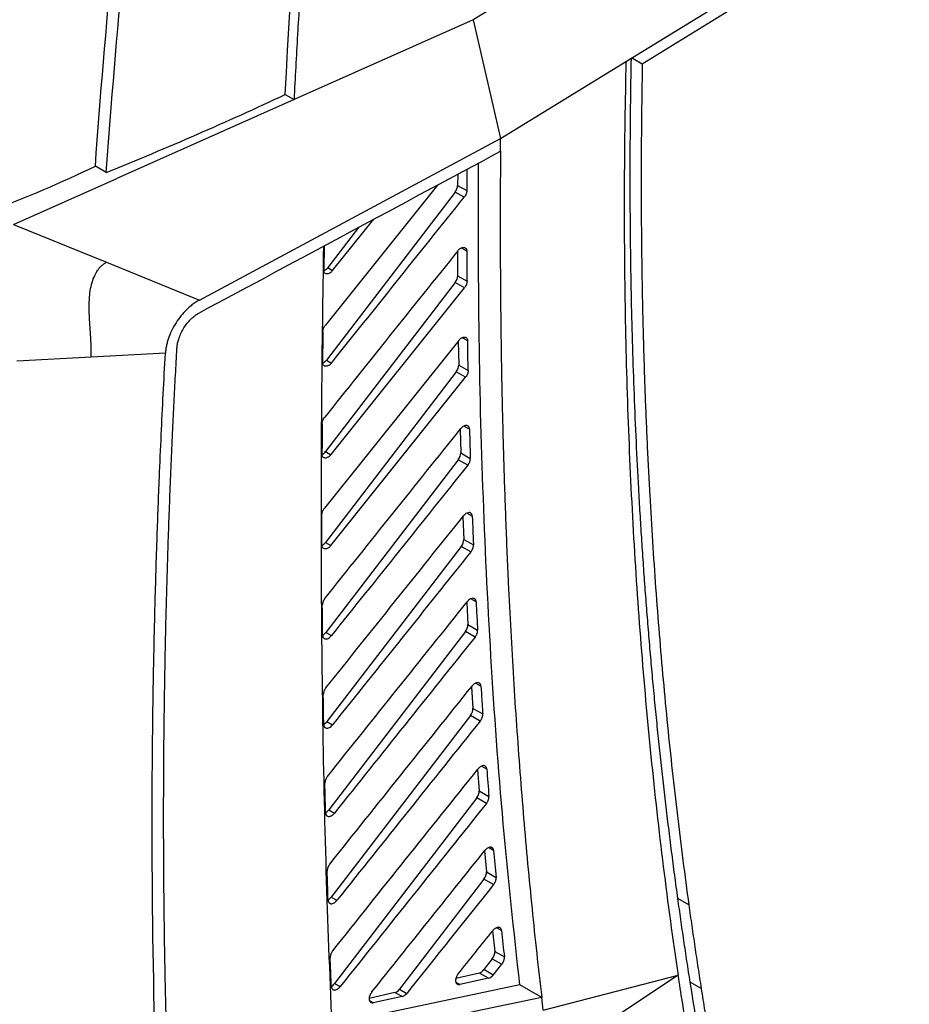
# Model space of a CAD drawing. Header units: millimetres. Extents: x 156922 to 157823, y 112322 to 113312.
# Tile 112 of 123: x 157675 to 157733, y 113055 to 113118. Entities that reach past the tile are written whole.
import ezdxf

# ---------------------------------------------------------------- set-up
doc = ezdxf.new("R2010")
doc.units = ezdxf.units.MM

msp = doc.modelspace()

# ---------------------------------------------------------------- linework, layer by layer
at = {"color": 7, "linetype": 'Continuous', "lineweight": 25}
for p, q in [((157732.71, 113126.201), (157715.475, 113115.544)), ((157714.444, 113115.737), (157731.071, 113125.955)), ((157704.559, 113118.423), (157692.991, 113113.268)), ((157704.559, 113118.423), (157706.33, 113110.75)), ((157715.475, 113115.544), (157714.768, 113115.952)), ((157692.425, 113113.594), (157692.991, 113113.268)), ((157692.991, 113113.268), (157681.551, 113108.17)), ((157686.885, 113100.318), (157706.33, 113110.75)), ((157706.322, 113109.929), (157706.329, 113110.75)), ((157680.876, 113108.559), (157680.169, 113108.967)), ((157703.56, 113108.447), (157703.555, 113107.727)), ((157704.152, 113108.765), (157704.146, 113107.385)), ((157674.886, 113105.199), (157681.551, 113108.17)), ((157702.258, 113107.748), (157695.021, 113098.71)), ((157703.555, 113107.727), (157704.146, 113107.385)), ((157703.393, 113107.298), (157695.079, 113096.449)), ((157703.98, 113106.959), (157703.393, 113107.298)), ((157674.886, 113105.199), (157680.885, 113102.759)), ((157695.484, 113102.23), (157698.137, 113105.544)), ((157697.159, 113105.013), (157695.167, 113102.413)), ((157694.933, 113103.818), (157694.907, 113102.277)), ((157703.549, 113103.481), (157703.555, 113101.884)), ((157704.148, 113103.471), (157703.781, 113103.683)), ((157680.885, 113102.759), (157686.885, 113100.318)), ((157695.167, 113102.413), (157695.484, 113102.23)), ((157703.555, 113101.884), (157704.159, 113101.536)), ((157703.393, 113101.45), (157695.029, 113090.536)), ((157703.992, 113101.105), (157703.393, 113101.45)), ((157695.373, 113090.338), (157703.992, 113101.105)), ((157703.627, 113097.716), (157694.96, 113086.887)), ((157703.597, 113097.679), (157703.621, 113096.126)), ((157704.202, 113097.684), (157703.84, 113097.893)), ((157684.692, 113096.888), (157679.89, 113096.633)), ((157679.89, 113096.633), (157675.091, 113096.379)), ((157695.079, 113096.449), (157695.411, 113096.257)), ((157703.459, 113095.687), (157695.019, 113084.675)), ((157704.068, 113095.336), (157703.459, 113095.687)), ((157703.621, 113096.126), (157704.234, 113095.772)), ((157695.372, 113084.471), (157704.068, 113095.336)), ((157703.711, 113091.962), (157703.752, 113090.454)), ((157704.319, 113091.978), (157703.96, 113092.185)), ((157695.029, 113090.536), (157695.373, 113090.338)), ((157703.752, 113090.454), (157704.373, 113090.095)), ((157703.59, 113090.01), (157695.05, 113078.866)), ((157704.206, 113089.654), (157703.59, 113090.01)), ((157703.891, 113086.336), (157703.949, 113084.868)), ((157704.5, 113086.36), (157704.147, 113086.564)), ((157703.949, 113084.868), (157704.575, 113084.507)), ((157695.019, 113084.675), (157695.372, 113084.471)), ((157703.787, 113084.419), (157695.121, 113073.11)), ((157704.409, 113084.06), (157703.787, 113084.419)), ((157704.746, 113080.83), (157704.4, 113081.03)), ((157704.138, 113080.801), (157704.213, 113079.37)), ((157704.213, 113079.37), (157704.843, 113079.007)), ((157695.05, 113078.866), (157695.409, 113078.658)), ((157704.052, 113078.915), (157695.237, 113067.413)), ((157704.676, 113078.555), (157704.052, 113078.915)), ((157704.453, 113075.358), (157704.545, 113073.961)), ((157705.057, 113075.39), (157704.717, 113075.586)), ((157704.545, 113073.961), (157705.175, 113073.597)), ((157704.384, 113073.5), (157695.399, 113061.776)), ((157705.009, 113073.139), (157704.384, 113073.5)), ((157695.121, 113073.11), (157695.485, 113072.9)), ((157705.434, 113070.04), (157705.1, 113070.232)), ((157704.835, 113070.008), (157704.944, 113068.64)), ((157704.944, 113068.64), (157705.574, 113068.276)), ((157704.784, 113068.174), (157695.61, 113056.203)), ((157705.408, 113067.813), (157704.784, 113068.174)), ((157695.237, 113067.413), (157695.603, 113067.201)), ((157705.286, 113064.75), (157705.412, 113063.409)), ((157705.877, 113064.78), (157705.552, 113064.968)), ((157705.412, 113063.409), (157706.039, 113063.047)), ((157705.252, 113062.937), (157699.804, 113055.827)), ((157705.874, 113062.578), (157705.252, 113062.937)), ((157695.399, 113061.776), (157695.764, 113061.565)), ((157718.478, 113061.274), (157717.771, 113061.682)), ((157705.805, 113059.586), (157705.949, 113058.268)), ((157706.387, 113059.611), (157706.068, 113059.795)), ((157705.949, 113058.268), (157706.571, 113057.909)), ((157705.79, 113057.79), (157705.254, 113057.09)), ((157705.79, 113057.79), (157706.406, 113057.434)), ((157705.854, 113056.743), (157706.406, 113057.434)), ((157704.956, 113056.872), (157703.443, 113056.522)), ((157705.548, 113056.53), (157704.956, 113056.872)), ((157705.854, 113056.743), (157705.254, 113057.09)), ((157717.8, 113056.735), (157708.496, 113050.563)), ((157709.08, 113054.471), (157717.8, 113056.735)), ((157707.566, 113056.113), (157695.448, 113053.542)), ((157695.61, 113056.203), (157695.973, 113055.994)), ((157703.44, 113056.278), (157703.686, 113056.136)), ((157705.548, 113056.53), (157703.686, 113056.136)), ((157708.981, 113055.296), (157707.567, 113056.112)), ((157719.273, 113055.878), (157718.566, 113056.286)), ((157699.506, 113055.61), (157697.839, 113055.223)), ((157699.963, 113055.346), (157699.506, 113055.61)), ((157699.804, 113055.827), (157700.269, 113055.559)), ((157697.855, 113055.094), (157698.101, 113054.951)), ((157699.963, 113055.346), (157698.101, 113054.951)), ((157709.08, 113054.472), (157708.981, 113055.296))]:
    msp.add_line(p, q, dxfattribs=at)
at = {"color": 7, "linetype": 'Continuous', "lineweight": 25, "flags": 128}
for points in [[(157730.075, 113133.905), (157717.317, 113126.164), (157704.559, 113118.423)], [(157706.33, 113110.75), (157710.387, 113113.244), (157714.444, 113115.737)]]:
    msp.add_lwpolyline(points, dxfattribs=at)
at = {"color": 7, "linetype": 'Continuous', "lineweight": 25}
for centre, start_param, end_param in [((157703.195, 113107.528), 4.521678, 5.504621), ((157694.969, 113102.642), 3.772807, 4.521678), ((157703.196, 113101.68), 4.521678, 5.517083), ((157694.881, 113096.678), 3.815888, 4.521678), ((157703.261, 113095.917), 4.521678, 5.529922), ((157694.832, 113090.766), 3.84868, 4.521678), ((157703.392, 113090.239), 4.521678, 5.543128), ((157703.589, 113084.648), 4.521678, 5.556692), ((157694.822, 113084.904), 3.872877, 4.521678), ((157703.854, 113079.145), 4.521678, 5.570603), ((157694.852, 113079.095), 3.891206, 4.521678), ((157704.186, 113073.73), 4.521678, 5.584853), ((157694.924, 113073.34), 3.736176, 4.521678), ((157704.586, 113068.403), 4.521678, 5.599438), ((157695.039, 113067.642), 3.736176, 4.521678), ((157705.055, 113063.166), 4.521678, 5.614352), ((157695.201, 113062.005), 3.736176, 4.521678), ((157705.592, 113058.019), 4.521678, 5.62959), ((157705.056, 113057.319), 3.657243, 4.521678), ((157695.413, 113056.432), 3.905488, 4.521678), ((157699.607, 113056.057), 3.657243, 4.521678)]:
    msp.add_ellipse(centre, major_axis=(0.258, 0.429), ratio=0.585803, start_param=start_param, end_param=end_param, dxfattribs=at)
for points in [[(157692.425, 113113.594), (157693.197, 113128.747), (157694.545, 113144.192), (157696.429, 113159.852)], [(157680.169, 113108.967), (157680.812, 113117.919), (157681.672, 113126.973), (157682.747, 113136.116)], [(157680.876, 113108.559), (157681.519, 113117.511), (157682.379, 113126.565), (157683.454, 113135.708)], [(157680.876, 113108.559), (157684.825, 113110.157), (157688.678, 113111.837), (157692.425, 113113.594)], [(157686.896, 113099.507), (157693.374, 113102.979), (157699.847, 113106.455), (157706.322, 113109.929)], [(157673.349, 113106.087), (157675.754, 113106.932), (157677.988, 113107.933), (157680.169, 113108.967)], [(157694.855, 113098.287), (157694.847, 113097.625), (157694.84, 113096.963), (157694.834, 113096.301)], [(157704.234, 113095.772), (157704.222, 113096.408), (157704.212, 113097.046), (157704.202, 113097.683)], [(157684.423, 113091.629), (157684.504, 113093.378), (157684.594, 113095.131), (157684.692, 113096.888)], [(157694.806, 113092.336), (157694.802, 113091.683), (157694.799, 113091.031), (157694.797, 113090.378)], [(157694.985, 113081.056), (157697.903, 113084.707), (157700.823, 113088.356), (157703.745, 113092.004)], [(157704.206, 113089.654), (157701.271, 113085.99), (157698.339, 113082.325), (157695.409, 113078.658)], [(157695.048, 113075.279), (157698.005, 113078.981), (157700.965, 113082.682), (157703.927, 113086.381)], [(157704.409, 113084.06), (157701.431, 113080.342), (157698.457, 113076.622), (157695.485, 113072.9)], [(157695.153, 113069.559), (157698.156, 113073.323), (157701.163, 113077.085), (157704.173, 113080.845)], [(157704.676, 113078.555), (157701.649, 113074.772), (157698.624, 113070.988), (157695.603, 113067.201)], [(157695.3, 113063.901), (157698.358, 113067.736), (157701.42, 113071.569), (157704.485, 113075.399)], [(157705.009, 113073.139), (157701.924, 113069.283), (157698.842, 113065.425), (157695.764, 113061.565)], [(157695.493, 113058.307), (157698.613, 113062.222), (157701.736, 113066.133), (157704.863, 113070.043)], [(157705.408, 113067.813), (157702.259, 113063.876), (157699.114, 113059.936), (157695.973, 113055.994)], [(157684.073, 113050.924), (157683.923, 113055.812), (157683.844, 113060.745), (157683.836, 113065.718)], [(157698.003, 113055.628), (157700.435, 113058.679), (157702.87, 113061.729), (157705.307, 113064.777)], [(157705.874, 113062.578), (157704.004, 113060.239), (157702.136, 113057.9), (157700.269, 113055.559)], [(157703.589, 113056.812), (157704.332, 113057.742), (157705.074, 113058.672), (157705.818, 113059.602)], [(157705.548, 113056.53), (157705.65, 113056.552), (157705.764, 113056.632), (157705.854, 113056.743)], [(157718.059, 113055.012), (157717.971, 113055.585), (157717.885, 113056.159), (157717.8, 113056.735)], [(157699.963, 113055.346), (157700.065, 113055.368), (157700.179, 113055.448), (157700.269, 113055.559)], [(157708.981, 113055.296), (157701.279, 113053.662), (157693.581, 113052.027), (157685.875, 113050.396)], [(157725.276, 113021.777), (157722.249, 113032.303), (157719.838, 113043.407), (157718.059, 113055.012)]]:
    msp.add_open_spline(points, degree=3, dxfattribs=at)
for points, knots in [([(157696.995, 113159.526), (157696.947, 113159.129), (157696.845, 113158.271), (157696.682, 113156.886), (157696.499, 113155.306), (157696.298, 113153.531), (157696.08, 113151.563), (157695.847, 113149.401), (157695.601, 113147.047), (157695.344, 113144.502), (157695.079, 113141.767), (157694.807, 113138.842), (157694.532, 113135.73), (157694.256, 113132.431), (157693.982, 113128.948), (157693.715, 113125.281), (157693.457, 113121.434), (157693.21, 113117.405), (157693.065, 113114.668), (157692.991, 113113.268)], [0, 0, 0, 0, 0.025324, 0.054836, 0.088535, 0.126422, 0.168497, 0.214759, 0.265209, 0.319846, 0.37867, 0.441681, 0.50888, 0.580265, 0.655837, 0.735597, 0.819544, 0.907678, 1, 1, 1, 1]), ([(157717.771, 113061.682), (157717.702, 113062.187), (157717.565, 113063.197), (157717.367, 113064.719), (157717.176, 113066.245), (157716.991, 113067.777), (157716.814, 113069.314), (157716.645, 113070.855), (157716.482, 113072.402), (157716.326, 113073.954), (157716.177, 113075.512), (157716.036, 113077.074), (157715.901, 113078.641), (157715.774, 113080.214), (157715.654, 113081.791), (157715.54, 113083.374), (157715.434, 113084.962), (157715.335, 113086.555), (157715.216, 113088.624), (157715.086, 113091.176), (157714.957, 113094.218), (157714.853, 113097.275), (157714.775, 113100.348), (157714.722, 113103.437), (157714.695, 113106.542), (157714.693, 113109.663), (157714.714, 113112.798), (157714.75, 113114.901), (157714.768, 113115.952)], [0, 0, 0, 0, 0.029454, 0.058902, 0.088345, 0.117784, 0.14722, 0.176652, 0.206083, 0.235513, 0.264942, 0.294372, 0.323802, 0.353235, 0.38267, 0.412108, 0.441551, 0.470998, 0.500451, 0.555977, 0.611487, 0.666985, 0.722475, 0.777964, 0.833456, 0.888956, 0.944469, 1, 1, 1, 1]), ([(157717.801, 113056.734), (157717.118, 113061.367), (157716.535, 113066.074), (157715.572, 113075.637), (157715.191, 113080.495), (157714.632, 113090.342), (157714.453, 113095.335), (157714.297, 113105.445), (157714.32, 113110.561), (157714.443, 113115.737)], [0, 0, 0, 0, 0.25, 0.25, 0.5, 0.5, 0.75, 0.75, 1, 1, 1, 1]), ([(157715.475, 113115.544), (157715.465, 113114.987), (157715.445, 113113.873), (157715.424, 113112.207), (157715.409, 113110.545), (157715.402, 113108.888), (157715.401, 113107.235), (157715.408, 113105.587), (157715.422, 113103.943), (157715.443, 113102.303), (157715.471, 113100.668), (157715.506, 113099.037), (157715.548, 113097.411), (157715.597, 113095.789), (157715.654, 113094.171), (157715.717, 113092.558), (157715.788, 113090.949), (157715.865, 113089.345), (157715.975, 113087.269), (157716.127, 113084.729), (157716.332, 113081.733), (157716.562, 113078.755), (157716.818, 113075.795), (157717.098, 113072.854), (157717.404, 113069.93), (157717.736, 113067.026), (157718.091, 113064.138), (157718.349, 113062.229), (157718.478, 113061.274)], [0, 0, 0, 0, 0.029401, 0.058796, 0.088186, 0.117572, 0.146954, 0.176334, 0.205712, 0.235089, 0.264465, 0.293842, 0.323219, 0.352599, 0.381981, 0.411366, 0.440756, 0.47015, 0.49955, 0.555177, 0.610786, 0.666384, 0.721975, 0.777563, 0.833155, 0.888755, 0.944368, 1, 1, 1, 1]), ([(157706.322, 113109.929), (157706.317, 113109.236), (157706.307, 113107.854), (157706.302, 113105.791), (157706.303, 113103.741), (157706.312, 113101.704), (157706.329, 113099.68), (157706.354, 113097.67), (157706.386, 113095.673), (157706.425, 113093.689), (157706.472, 113091.718), (157706.527, 113089.761), (157706.589, 113087.817), (157706.659, 113085.886), (157706.737, 113083.968), (157706.84, 113081.657), (157706.976, 113078.962), (157707.153, 113075.89), (157707.351, 113072.852), (157707.57, 113069.845), (157707.81, 113066.871), (157708.07, 113063.929), (157708.352, 113061.02), (157708.653, 113058.142), (157708.872, 113056.243), (157708.981, 113055.296)], [0, 0, 0, 0, 0.03671, 0.073264, 0.109664, 0.14591, 0.182003, 0.217944, 0.253732, 0.28937, 0.324857, 0.360195, 0.395384, 0.430425, 0.465319, 0.500067, 0.556898, 0.613401, 0.669577, 0.725431, 0.780966, 0.836187, 0.891097, 0.9457, 1, 1, 1, 1]), ([(157707.566, 113056.113), (157707.191, 113059.563), (157706.433, 113066.533), (157705.663, 113077.266), (157705.149, 113088.204), (157704.886, 113098.827), (157704.902, 113105.869), (157704.909, 113109.171)], [0, 0, 0, 0, 0.202592, 0.409355, 0.614839, 0.819379, 1, 1, 1, 1]), ([(157695.41, 113096.257), (157696.795, 113097.987), (157699.65, 113101.555), (157702.507, 113105.122), (157703.98, 113106.959)], [0, 0, 0, 0, 0.484742, 1, 1, 1, 1]), ([(157704.146, 113107.385), (157704.145, 113107.368), (157704.144, 113107.335), (157704.136, 113107.281), (157704.122, 113107.226), (157704.096, 113107.152), (157704.052, 113107.058), (157704.004, 113106.992), (157703.98, 113106.959)], [0, 0, 0, 0, 0.125114, 0.248939, 0.3734, 0.500396, 0.749972, 1, 1, 1, 1]), ([(157695.469, 113052.988), (157695.334, 113056.258), (157695.059, 113062.936), (157694.839, 113073.171), (157694.745, 113083.611), (157694.762, 113093.825), (157694.865, 113100.575), (157694.914, 113103.808)], [0, 0, 0, 0, 0.196821, 0.40195, 0.608112, 0.812297, 1, 1, 1, 1]), ([(157703.572, 113103.508), (157702.102, 113101.674), (157699.235, 113098.092), (157696.369, 113094.509), (157694.972, 113092.761)], [0, 0, 0, 0, 0.512309, 1, 1, 1, 1]), ([(157703.572, 113103.508), (157703.586, 113103.526), (157703.615, 113103.559), (157703.661, 113103.604), (157703.71, 113103.643), (157703.776, 113103.686), (157703.86, 113103.722), (157703.953, 113103.731), (157704.035, 113103.709), (157704.098, 113103.657), (157704.14, 113103.578), (157704.145, 113103.507), (157704.148, 113103.471)], [0, 0, 0, 0, 0.063524, 0.125829, 0.187963, 0.250982, 0.374702, 0.500374, 0.625082, 0.74815, 0.872921, 1, 1, 1, 1]), ([(157704.148, 113103.471), (157704.149, 113103.147), (157704.152, 113102.501), (157704.157, 113101.857), (157704.159, 113101.536)], [0, 0, 0, 0, 0.501649, 1, 1, 1, 1]), ([(157679.89, 113096.633), (157679.893, 113096.697), (157679.899, 113096.826), (157679.902, 113097.023), (157679.9, 113097.225), (157679.894, 113097.43), (157679.886, 113097.637), (157679.875, 113097.847), (157679.862, 113098.058), (157679.848, 113098.271), (157679.833, 113098.485), (157679.819, 113098.699), (157679.805, 113098.915), (157679.793, 113099.133), (157679.783, 113099.351), (157679.775, 113099.571), (157679.77, 113099.858), (157679.773, 113100.211), (157679.795, 113100.595), (157679.847, 113101.016), (157679.944, 113101.452), (157680.106, 113101.888), (157680.277, 113102.195), (157680.431, 113102.4), (157680.569, 113102.545), (157680.72, 113102.67), (157680.83, 113102.729), (157680.885, 113102.759)], [0, 0, 0, 0, 0.0332226, 0.0664466, 0.0996967, 0.1329816, 0.1662964, 0.1996239, 0.2329367, 0.2662001, 0.2994019, 0.3325589, 0.3656899, 0.398815, 0.4319565, 0.4651393, 0.4983921, 0.5608967, 0.6233151, 0.6692045, 0.7479851, 0.8189885, 0.8739737, 0.905519, 0.9370145, 0.9684601, 1, 1, 1, 1]), ([(157695.484, 113102.23), (157695.47, 113102.212), (157695.442, 113102.176), (157695.395, 113102.13), (157695.345, 113102.091), (157695.278, 113102.05), (157695.194, 113102.017), (157695.1, 113102.01), (157695.017, 113102.031), (157694.953, 113102.085), (157694.91, 113102.165), (157694.908, 113102.24), (157694.907, 113102.277)], [0, 0, 0, 0, 0.063521, 0.125873, 0.188625, 0.253316, 0.374942, 0.500362, 0.625286, 0.747465, 0.874328, 1, 1, 1, 1]), ([(157704.159, 113101.536), (157704.159, 113101.518), (157704.158, 113101.484), (157704.149, 113101.43), (157704.136, 113101.374), (157704.11, 113101.299), (157704.066, 113101.205), (157704.017, 113101.138), (157703.992, 113101.105)], [0, 0, 0, 0, 0.125131, 0.248929, 0.373371, 0.500405, 0.749989, 1, 1, 1, 1]), ([(157686.883, 113100.319), (157686.843, 113100.297), (157686.761, 113100.252), (157686.641, 113100.176), (157686.521, 113100.094), (157686.402, 113100.005), (157686.285, 113099.909), (157686.076, 113099.726), (157685.787, 113099.429), (157685.441, 113098.976), (157685.141, 113098.472), (157684.945, 113098.022), (157684.828, 113097.664), (157684.761, 113097.399), (157684.714, 113097.139), (157684.701, 113096.971), (157684.694, 113096.887)], [0, 0, 0, 0, 0.036751, 0.07329, 0.109726, 0.146167, 0.182723, 0.219503, 0.34424, 0.469068, 0.602346, 0.735707, 0.802091, 0.867833, 0.933585, 1, 1, 1, 1]), ([(157685.436, 113097.219), (157685.44, 113097.261), (157685.446, 113097.346), (157685.465, 113097.476), (157685.492, 113097.607), (157685.527, 113097.74), (157685.59, 113097.939), (157685.699, 113098.204), (157685.877, 113098.524), (157686.091, 113098.825), (157686.31, 113099.068), (157686.518, 113099.255), (157686.705, 113099.397), (157686.832, 113099.47), (157686.896, 113099.507)], [0, 0, 0, 0, 0.050275, 0.100042, 0.149574, 0.199145, 0.24903, 0.370848, 0.492754, 0.616643, 0.741323, 0.828013, 0.913764, 1, 1, 1, 1]), ([(157694.855, 113098.287), (157694.855, 113098.304), (157694.857, 113098.338), (157694.866, 113098.391), (157694.88, 113098.446), (157694.906, 113098.519), (157694.949, 113098.612), (157694.997, 113098.677), (157695.021, 113098.71)], [0, 0, 0, 0, 0.125094, 0.248934, 0.373411, 0.500384, 0.749953, 1, 1, 1, 1]), ([(157703.627, 113097.716), (157703.641, 113097.733), (157703.67, 113097.768), (157703.717, 113097.813), (157703.765, 113097.852), (157703.83, 113097.894), (157703.913, 113097.928), (157704.005, 113097.937), (157704.087, 113097.917), (157704.151, 113097.867), (157704.197, 113097.79), (157704.2, 113097.719), (157704.202, 113097.683)], [0, 0, 0, 0, 0.064845, 0.127918, 0.190394, 0.253478, 0.374685, 0.499239, 0.624599, 0.748556, 0.875952, 1, 1, 1, 1]), ([(157685.166, 113091.971), (157685.194, 113092.553), (157685.249, 113093.717), (157685.34, 113095.466), (157685.404, 113096.635), (157685.436, 113097.219)], [0, 0, 0, 0, 0.333333, 0.666665, 1, 1, 1, 1]), ([(157695.41, 113096.257), (157695.396, 113096.24), (157695.368, 113096.204), (157695.321, 113096.158), (157695.272, 113096.119), (157695.205, 113096.078), (157695.121, 113096.045), (157695.028, 113096.038), (157694.945, 113096.058), (157694.881, 113096.111), (157694.837, 113096.191), (157694.835, 113096.265), (157694.834, 113096.301)], [0, 0, 0, 0, 0.063484, 0.125827, 0.188583, 0.25328, 0.37496, 0.500403, 0.62534, 0.747527, 0.874368, 1, 1, 1, 1]), ([(157704.234, 113095.772), (157704.234, 113095.755), (157704.234, 113095.72), (157704.226, 113095.666), (157704.212, 113095.609), (157704.186, 113095.533), (157704.142, 113095.438), (157704.092, 113095.37), (157704.068, 113095.336)], [0, 0, 0, 0, 0.12493, 0.248576, 0.372983, 0.500162, 0.749914, 1, 1, 1, 1]), ([(157694.806, 113092.336), (157694.806, 113092.353), (157694.807, 113092.387), (157694.816, 113092.441), (157694.83, 113092.496), (157694.856, 113092.57), (157694.899, 113092.663), (157694.948, 113092.728), (157694.972, 113092.761)], [0, 0, 0, 0, 0.125133, 0.249022, 0.373585, 0.500709, 0.750375, 1, 1, 1, 1]), ([(157684.794, 113082.038), (157684.813, 113082.698), (157684.852, 113084.016), (157684.919, 113085.999), (157684.994, 113087.986), (157685.075, 113089.976), (157685.136, 113091.306), (157685.166, 113091.971)], [0, 0, 0, 0, 0.200007, 0.400007, 0.600003, 0.8, 1, 1, 1, 1]), ([(157704.319, 113091.978), (157704.318, 113091.996), (157704.315, 113092.035), (157704.3, 113092.089), (157704.275, 113092.14), (157704.236, 113092.184), (157704.183, 113092.214), (157704.094, 113092.232), (157703.974, 113092.202), (157703.855, 113092.121), (157703.785, 113092.053), (157703.755, 113092.017), (157703.745, 113092.004)], [0, 0, 0, 0, 0.064914, 0.137497, 0.217979, 0.306164, 0.401268, 0.501819, 0.713804, 0.862635, 0.95465, 1, 1, 1, 1]), ([(157704.32, 113091.978), (157704.328, 113091.665), (157704.345, 113091.037), (157704.363, 113090.41), (157704.373, 113090.095)], [0, 0, 0, 0, 0.497633, 1, 1, 1, 1]), ([(157683.836, 113065.718), (157683.836, 113066.327), (157683.835, 113067.545), (157683.842, 113069.377), (157683.855, 113071.212), (157683.875, 113073.05), (157683.901, 113074.893), (157683.934, 113076.738), (157683.974, 113078.641), (157684.042, 113081.42), (157684.146, 113084.84), (157684.284, 113088.519), (157684.382, 113090.704), (157684.423, 113091.629)], [0, 0, 0, 0, 0.071427, 0.142855, 0.214283, 0.285712, 0.35714, 0.428569, 0.499996, 0.577575, 0.749998, 0.894167, 1, 1, 1, 1]), ([(157695.373, 113090.338), (157695.358, 113090.32), (157695.329, 113090.285), (157695.282, 113090.24), (157695.233, 113090.2), (157695.167, 113090.159), (157695.084, 113090.124), (157694.992, 113090.117), (157694.909, 113090.138), (157694.845, 113090.191), (157694.801, 113090.269), (157694.799, 113090.342), (157694.797, 113090.378)], [0, 0, 0, 0, 0.064888, 0.12797, 0.190443, 0.253536, 0.374691, 0.499231, 0.624601, 0.748522, 0.875929, 1, 1, 1, 1]), ([(157704.206, 113089.654), (157704.22, 113089.672), (157704.248, 113089.709), (157704.283, 113089.767), (157704.313, 113089.826), (157704.336, 113089.884), (157704.354, 113089.941), (157704.366, 113089.996), (157704.373, 113090.048), (157704.373, 113090.08), (157704.373, 113090.095)], [0, 0, 0, 0, 0.136344, 0.269441, 0.399295, 0.525907, 0.64928, 0.769417, 0.886323, 1, 1, 1, 1]), ([(157694.793, 113086.459), (157694.794, 113086.476), (157694.795, 113086.51), (157694.804, 113086.564), (157694.817, 113086.619), (157694.843, 113086.694), (157694.887, 113086.787), (157694.935, 113086.854), (157694.96, 113086.887)], [0, 0, 0, 0, 0.125121, 0.248934, 0.373388, 0.500401, 0.749982, 1, 1, 1, 1]), ([(157694.797, 113084.508), (157694.797, 113084.833), (157694.795, 113085.483), (157694.794, 113086.134), (157694.793, 113086.459)], [0, 0, 0, 0, 0.500175, 1, 1, 1, 1]), ([(157704.5, 113086.36), (157704.499, 113086.378), (157704.496, 113086.415), (157704.48, 113086.468), (157704.455, 113086.519), (157704.416, 113086.561), (157704.363, 113086.592), (157704.276, 113086.608), (157704.16, 113086.58), (157704.044, 113086.503), (157703.972, 113086.435), (157703.938, 113086.395), (157703.927, 113086.381)], [0, 0, 0, 0, 0.064272, 0.136382, 0.21662, 0.304853, 0.400354, 0.501684, 0.703885, 0.850658, 0.946471, 1, 1, 1, 1]), ([(157704.501, 113086.36), (157704.512, 113086.053), (157704.536, 113085.435), (157704.562, 113084.818), (157704.575, 113084.507)], [0, 0, 0, 0, 0.495342, 1, 1, 1, 1]), ([(157695.372, 113084.471), (157695.358, 113084.453), (157695.329, 113084.419), (157695.282, 113084.373), (157695.233, 113084.334), (157695.168, 113084.292), (157695.085, 113084.258), (157694.992, 113084.249), (157694.91, 113084.269), (157694.847, 113084.321), (157694.805, 113084.401), (157694.8, 113084.472), (157694.797, 113084.508)], [0, 0, 0, 0, 0.064878, 0.127821, 0.19001, 0.25267, 0.374371, 0.500265, 0.625712, 0.747971, 0.872355, 1, 1, 1, 1]), ([(157704.409, 113084.06), (157704.423, 113084.079), (157704.451, 113084.116), (157704.487, 113084.175), (157704.517, 113084.235), (157704.54, 113084.294), (157704.558, 113084.352), (157704.57, 113084.407), (157704.576, 113084.459), (157704.576, 113084.491), (157704.575, 113084.507)], [0, 0, 0, 0, 0.136794, 0.270213, 0.400259, 0.526936, 0.650245, 0.77019, 0.886773, 1, 1, 1, 1]), ([(157684.576, 113066.109), (157684.576, 113066.767), (157684.576, 113068.085), (157684.585, 113070.066), (157684.6, 113072.051), (157684.624, 113074.04), (157684.655, 113076.033), (157684.693, 113078.031), (157684.739, 113080.032), (157684.775, 113081.369), (157684.794, 113082.038)], [0, 0, 0, 0, 0.125018, 0.250027, 0.375027, 0.500023, 0.625015, 0.750008, 0.875002, 1, 1, 1, 1]), ([(157694.985, 113081.056), (157694.972, 113081.038), (157694.946, 113081.004), (157694.912, 113080.95), (157694.884, 113080.896), (157694.853, 113080.823), (157694.826, 113080.732), (157694.818, 113080.66), (157694.818, 113080.626), (157694.818, 113080.624)], [0, 0, 0, 0, 0.132828, 0.260512, 0.383055, 0.500457, 0.747774, 0.986889, 1, 1, 1, 1]), ([(157704.746, 113080.83), (157704.744, 113080.848), (157704.741, 113080.885), (157704.725, 113080.938), (157704.698, 113080.987), (157704.659, 113081.028), (157704.606, 113081.057), (157704.516, 113081.073), (157704.395, 113081.04), (157704.278, 113080.957), (157704.211, 113080.89), (157704.182, 113080.856), (157704.173, 113080.845)], [0, 0, 0, 0, 0.064979, 0.137594, 0.218072, 0.306226, 0.401299, 0.501863, 0.719961, 0.870206, 0.959972, 1, 1, 1, 1]), ([(157694.835, 113078.691), (157694.832, 113078.998), (157694.826, 113079.642), (157694.821, 113080.287), (157694.818, 113080.624)], [0, 0, 0, 0, 0.476307, 1, 1, 1, 1]), ([(157704.746, 113080.83), (157704.762, 113080.529), (157704.793, 113079.921), (157704.826, 113079.314), (157704.843, 113079.007)], [0, 0, 0, 0, 0.49444, 1, 1, 1, 1]), ([(157704.676, 113078.555), (157704.691, 113078.574), (157704.719, 113078.611), (157704.755, 113078.672), (157704.786, 113078.733), (157704.809, 113078.793), (157704.827, 113078.851), (157704.838, 113078.906), (157704.844, 113078.959), (157704.843, 113078.991), (157704.843, 113079.007)], [0, 0, 0, 0, 0.137263, 0.271018, 0.401266, 0.52801, 0.651252, 0.770996, 0.887244, 1, 1, 1, 1]), ([(157694.835, 113078.691), (157694.836, 113078.681), (157694.836, 113078.658), (157694.842, 113078.621), (157694.853, 113078.578), (157694.874, 113078.533), (157694.907, 113078.49), (157694.955, 113078.455), (157695.02, 113078.435), (157695.103, 113078.439), (157695.2, 113078.474), (157695.309, 113078.545), (157695.375, 113078.619), (157695.409, 113078.658)], [0, 0, 0, 0, 0.034525, 0.080352, 0.137477, 0.205895, 0.285595, 0.376568, 0.478799, 0.592276, 0.71698, 0.852895, 1, 1, 1, 1]), ([(157695.048, 113075.279), (157695.035, 113075.261), (157695.009, 113075.227), (157694.975, 113075.172), (157694.947, 113075.117), (157694.916, 113075.045), (157694.889, 113074.954), (157694.882, 113074.882), (157694.882, 113074.847), (157694.882, 113074.844)], [0, 0, 0, 0, 0.133079, 0.260843, 0.383292, 0.500427, 0.743886, 0.978828, 1, 1, 1, 1]), ([(157705.057, 113075.39), (157705.055, 113075.408), (157705.051, 113075.444), (157705.034, 113075.496), (157705.008, 113075.544), (157704.968, 113075.584), (157704.916, 113075.612), (157704.825, 113075.627), (157704.702, 113075.592), (157704.584, 113075.506), (157704.519, 113075.441), (157704.493, 113075.408), (157704.485, 113075.399)], [0, 0, 0, 0, 0.065076, 0.137754, 0.218255, 0.306393, 0.401418, 0.501927, 0.726072, 0.87766, 0.965178, 1, 1, 1, 1]), ([(157705.057, 113075.39), (157705.076, 113075.094), (157705.115, 113074.495), (157705.155, 113073.898), (157705.176, 113073.597)], [0, 0, 0, 0, 0.495342, 1, 1, 1, 1]), ([(157694.911, 113072.93), (157694.907, 113073.207), (157694.896, 113073.845), (157694.887, 113074.483), (157694.882, 113074.844)], [0, 0, 0, 0, 0.434686, 1, 1, 1, 1]), ([(157705.009, 113073.139), (157705.024, 113073.158), (157705.053, 113073.197), (157705.09, 113073.258), (157705.12, 113073.32), (157705.144, 113073.381), (157705.161, 113073.44), (157705.172, 113073.496), (157705.177, 113073.548), (157705.176, 113073.581), (157705.176, 113073.597)], [0, 0, 0, 0, 0.137759, 0.271868, 0.402329, 0.529144, 0.652316, 0.771847, 0.88774, 1, 1, 1, 1]), ([(157694.912, 113072.93), (157694.912, 113072.92), (157694.913, 113072.896), (157694.919, 113072.858), (157694.932, 113072.815), (157694.953, 113072.77), (157694.987, 113072.728), (157695.036, 113072.695), (157695.101, 113072.677), (157695.183, 113072.682), (157695.279, 113072.718), (157695.386, 113072.789), (157695.451, 113072.862), (157695.485, 113072.9)], [0, 0, 0, 0, 0.036191, 0.083349, 0.141471, 0.21055, 0.290579, 0.381547, 0.483442, 0.596251, 0.719958, 0.854547, 1, 1, 1, 1]), ([(157705.434, 113070.04), (157705.432, 113070.054), (157705.429, 113070.084), (157705.417, 113070.127), (157705.397, 113070.169), (157705.363, 113070.214), (157705.307, 113070.253), (157705.206, 113070.273), (157705.075, 113070.234), (157704.958, 113070.146), (157704.895, 113070.082), (157704.87, 113070.051), (157704.863, 113070.043)], [0, 0, 0, 0, 0.054418, 0.11453, 0.180576, 0.252604, 0.374776, 0.501079, 0.729709, 0.882512, 0.96869, 1, 1, 1, 1]), ([(157695.153, 113069.56), (157695.139, 113069.542), (157695.112, 113069.507), (157695.079, 113069.451), (157695.05, 113069.397), (157695.019, 113069.324), (157694.993, 113069.234), (157694.985, 113069.161), (157694.986, 113069.125), (157694.986, 113069.121)], [0, 0, 0, 0, 0.133355, 0.261207, 0.383557, 0.500406, 0.739755, 0.97031, 1, 1, 1, 1]), ([(157705.434, 113070.04), (157705.457, 113069.747), (157705.503, 113069.158), (157705.55, 113068.571), (157705.574, 113068.276)], [0, 0, 0, 0, 0.497456, 1, 1, 1, 1]), ([(157695.03, 113067.227), (157695.023, 113067.497), (157695.008, 113068.128), (157694.994, 113068.76), (157694.986, 113069.121)], [0, 0, 0, 0, 0.428506, 1, 1, 1, 1]), ([(157705.408, 113067.813), (157705.422, 113067.831), (157705.448, 113067.865), (157705.482, 113067.92), (157705.511, 113067.976), (157705.534, 113068.031), (157705.552, 113068.086), (157705.565, 113068.138), (157705.573, 113068.187), (157705.577, 113068.234), (157705.575, 113068.262), (157705.574, 113068.276)], [0, 0, 0, 0, 0.122885, 0.242822, 0.359814, 0.473862, 0.584967, 0.693131, 0.798356, 0.900645, 1, 1, 1, 1]), ([(157695.03, 113067.227), (157695.031, 113067.216), (157695.032, 113067.192), (157695.039, 113067.154), (157695.052, 113067.111), (157695.074, 113067.067), (157695.109, 113067.026), (157695.158, 113066.994), (157695.223, 113066.978), (157695.305, 113066.984), (157695.4, 113067.021), (157695.505, 113067.092), (157695.569, 113067.164), (157695.603, 113067.201)], [0, 0, 0, 0, 0.037861, 0.086352, 0.145472, 0.215215, 0.295573, 0.386537, 0.488095, 0.600235, 0.722943, 0.856203, 1, 1, 1, 1]), ([(157684.811, 113051.342), (157684.793, 113051.952), (157684.757, 113053.173), (157684.712, 113055.01), (157684.673, 113056.849), (157684.64, 113058.693), (157684.614, 113060.541), (157684.595, 113062.393), (157684.581, 113064.248), (157684.578, 113065.489), (157684.576, 113066.109)], [0, 0, 0, 0, 0.125023, 0.250035, 0.375038, 0.500035, 0.625028, 0.750018, 0.875008, 1, 1, 1, 1]), ([(157705.877, 113064.78), (157705.875, 113064.796), (157705.871, 113064.829), (157705.856, 113064.874), (157705.834, 113064.914), (157705.805, 113064.949), (157705.767, 113064.976), (157705.722, 113064.993), (157705.66, 113064.999), (157705.58, 113064.986), (157705.485, 113064.941), (157705.391, 113064.871), (157705.335, 113064.808), (157705.307, 113064.777)], [0, 0, 0, 0, 0.062649, 0.128283, 0.196906, 0.268519, 0.343124, 0.420723, 0.501317, 0.625966, 0.750628, 0.875306, 1, 1, 1, 1]), ([(157705.877, 113064.78), (157705.904, 113064.491), (157705.957, 113063.913), (157706.012, 113063.336), (157706.039, 113063.047)], [0, 0, 0, 0, 0.499419, 1, 1, 1, 1]), ([(157695.3, 113063.901), (157695.286, 113063.883), (157695.258, 113063.846), (157695.223, 113063.788), (157695.193, 113063.729), (157695.17, 113063.67), (157695.152, 113063.613), (157695.14, 113063.559), (157695.133, 113063.507), (157695.133, 113063.475), (157695.133, 113063.459)], [0, 0, 0, 0, 0.136731, 0.270107, 0.400128, 0.526797, 0.650116, 0.770088, 0.886715, 1, 1, 1, 1]), ([(157695.192, 113061.586), (157695.183, 113061.858), (157695.163, 113062.482), (157695.144, 113063.107), (157695.133, 113063.459)], [0, 0, 0, 0, 0.437014, 1, 1, 1, 1]), ([(157705.874, 113062.578), (157705.887, 113062.596), (157705.914, 113062.631), (157705.948, 113062.687), (157705.978, 113062.744), (157706.001, 113062.8), (157706.019, 113062.855), (157706.032, 113062.907), (157706.039, 113062.957), (157706.042, 113063.004), (157706.04, 113063.033), (157706.039, 113063.047)], [0, 0, 0, 0, 0.12321, 0.243391, 0.360546, 0.474674, 0.58578, 0.693863, 0.798925, 0.90097, 1, 1, 1, 1]), ([(157695.193, 113061.586), (157695.194, 113061.569), (157695.196, 113061.534), (157695.209, 113061.485), (157695.228, 113061.441), (157695.257, 113061.402), (157695.294, 113061.372), (157695.339, 113061.352), (157695.402, 113061.342), (157695.483, 113061.353), (157695.581, 113061.397), (157695.678, 113061.467), (157695.736, 113061.532), (157695.764, 113061.565)], [0, 0, 0, 0, 0.062382, 0.127841, 0.196381, 0.268002, 0.342708, 0.420499, 0.501377, 0.626013, 0.750662, 0.875324, 1, 1, 1, 1]), ([(157718.566, 113056.286), (157718.497, 113056.733), (157718.358, 113057.627), (157718.157, 113058.974), (157717.96, 113060.325), (157717.834, 113061.23), (157717.771, 113061.682)], [0, 0, 0, 0, 0.250003, 0.5, 0.749997, 1, 1, 1, 1]), ([(157718.478, 113061.274), (157718.541, 113060.822), (157718.667, 113059.917), (157718.864, 113058.566), (157719.065, 113057.219), (157719.204, 113056.325), (157719.273, 113055.878)], [0, 0, 0, 0, 0.250003, 0.5, 0.749997, 1, 1, 1, 1]), ([(157706.386, 113059.611), (157706.384, 113059.627), (157706.379, 113059.66), (157706.364, 113059.704), (157706.342, 113059.743), (157706.312, 113059.777), (157706.275, 113059.802), (157706.229, 113059.819), (157706.174, 113059.824), (157706.104, 113059.814), (157706.001, 113059.773), (157705.899, 113059.697), (157705.837, 113059.624), (157705.818, 113059.602)], [0, 0, 0, 0, 0.06303, 0.128894, 0.197594, 0.269132, 0.343511, 0.420732, 0.500795, 0.600088, 0.712497, 0.912384, 1, 1, 1, 1]), ([(157706.386, 113059.611), (157706.417, 113059.327), (157706.477, 113058.759), (157706.54, 113058.192), (157706.571, 113057.909)], [0, 0, 0, 0, 0.500388, 1, 1, 1, 1]), ([(157695.493, 113058.307), (157695.479, 113058.289), (157695.452, 113058.253), (157695.418, 113058.197), (157695.389, 113058.141), (157695.359, 113058.068), (157695.334, 113057.979), (157695.326, 113057.905), (157695.327, 113057.868), (157695.327, 113057.861)], [0, 0, 0, 0, 0.134003, 0.262069, 0.384198, 0.500391, 0.730885, 0.951926, 1, 1, 1, 1]), ([(157695.402, 113056.01), (157695.389, 113056.318), (157695.363, 113056.935), (157695.339, 113057.552), (157695.326, 113057.861)], [0, 0, 0, 0, 0.49917, 1, 1, 1, 1]), ([(157706.406, 113057.434), (157706.42, 113057.452), (157706.447, 113057.488), (157706.482, 113057.545), (157706.511, 113057.603), (157706.535, 113057.66), (157706.553, 113057.716), (157706.565, 113057.769), (157706.572, 113057.819), (157706.575, 113057.866), (157706.572, 113057.895), (157706.571, 113057.909)], [0, 0, 0, 0, 0.123907, 0.244612, 0.362115, 0.476419, 0.587525, 0.695433, 0.800147, 0.901669, 1, 1, 1, 1]), ([(157703.589, 113056.812), (157703.575, 113056.795), (157703.549, 113056.76), (157703.515, 113056.704), (157703.486, 113056.648), (157703.462, 113056.592), (157703.444, 113056.537), (157703.431, 113056.484), (157703.423, 113056.434), (157703.42, 113056.369), (157703.428, 113056.293), (157703.459, 113056.215), (157703.514, 113056.157), (157703.59, 113056.125), (157703.654, 113056.132), (157703.686, 113056.136)], [0, 0, 0, 0, 0.058552, 0.115814, 0.171785, 0.226467, 0.27986, 0.331965, 0.382783, 0.432316, 0.535312, 0.643572, 0.757103, 0.875911, 1, 1, 1, 1]), ([(157726.025, 113022.696), (157725.895, 113023.141), (157725.635, 113024.03), (157725.253, 113025.372), (157724.877, 113026.72), (157724.509, 113028.074), (157724.147, 113029.434), (157723.791, 113030.801), (157723.442, 113032.174), (157723.1, 113033.553), (157722.765, 113034.938), (157722.436, 113036.329), (157722.114, 113037.727), (157721.695, 113039.592), (157721.189, 113041.933), (157720.609, 113044.76), (157720.057, 113047.608), (157719.532, 113050.479), (157719.032, 113053.369), (157718.722, 113055.313), (157718.566, 113056.286)], [0, 0, 0, 0, 0.041796, 0.083592, 0.12539, 0.167189, 0.208991, 0.250798, 0.29261, 0.334428, 0.376254, 0.418087, 0.459931, 0.501784, 0.584901, 0.667975, 0.751013, 0.834025, 0.917018, 1, 1, 1, 1]), ([(157695.402, 113056.01), (157695.403, 113055.993), (157695.406, 113055.956), (157695.42, 113055.908), (157695.441, 113055.864), (157695.47, 113055.827), (157695.507, 113055.798), (157695.551, 113055.78), (157695.612, 113055.771), (157695.693, 113055.782), (157695.79, 113055.826), (157695.887, 113055.897), (157695.944, 113055.961), (157695.973, 113055.994)], [0, 0, 0, 0, 0.065521, 0.133035, 0.202542, 0.274046, 0.347548, 0.423051, 0.500554, 0.625396, 0.75025, 0.875118, 1, 1, 1, 1]), ([(157698.003, 113055.628), (157697.99, 113055.611), (157697.963, 113055.575), (157697.929, 113055.519), (157697.9, 113055.462), (157697.876, 113055.406), (157697.858, 113055.351), (157697.846, 113055.299), (157697.838, 113055.249), (157697.834, 113055.185), (157697.842, 113055.11), (157697.873, 113055.032), (157697.928, 113054.974), (157698.004, 113054.94), (157698.068, 113054.948), (157698.101, 113054.951)], [0, 0, 0, 0, 0.059343, 0.117169, 0.173478, 0.228272, 0.28155, 0.333313, 0.383563, 0.4323, 0.533932, 0.641514, 0.755049, 0.874544, 1, 1, 1, 1]), ([(157719.273, 113055.878), (157719.35, 113055.391), (157719.504, 113054.418), (157719.744, 113052.964), (157719.989, 113051.516), (157720.242, 113050.073), (157720.501, 113048.636), (157720.767, 113047.204), (157721.04, 113045.777), (157721.32, 113044.355), (157721.606, 113042.939), (157721.899, 113041.528), (157722.199, 113040.123), (157722.609, 113038.25), (157723.14, 113035.919), (157723.804, 113033.142), (157724.495, 113030.39), (157725.213, 113027.663), (157725.955, 113024.96), (157726.473, 113023.179), (157726.732, 113022.288)], [0, 0, 0, 0, 0.041489, 0.082981, 0.124475, 0.165973, 0.207476, 0.248984, 0.2905, 0.332023, 0.373555, 0.415098, 0.456651, 0.498216, 0.581908, 0.665565, 0.749194, 0.832804, 0.916403, 1, 1, 1, 1])]:
    msp.add_open_spline(points, degree=3, knots=knots, dxfattribs=at)

doc.saveas('drawing.dxf')
